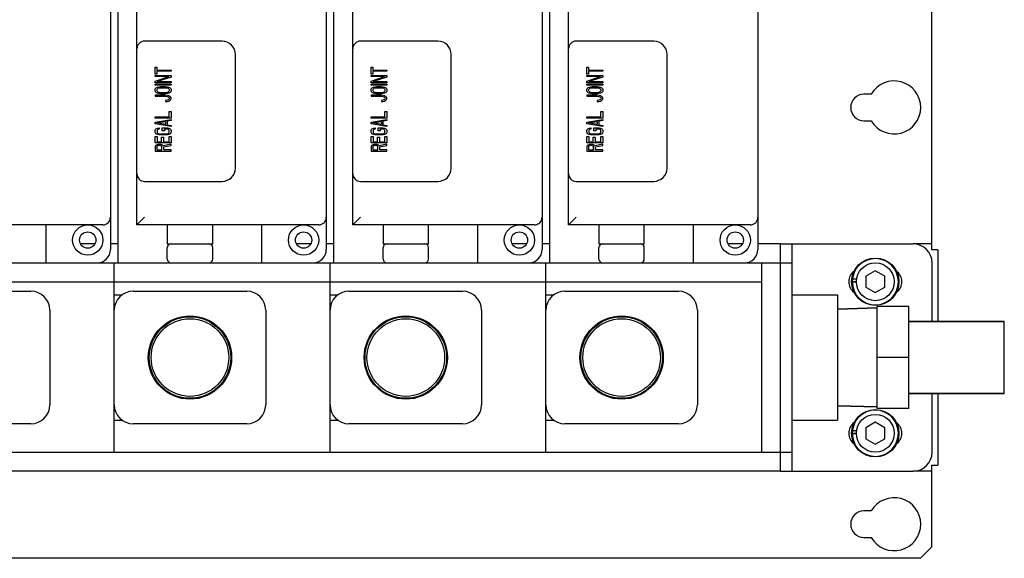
# Model space of a CAD drawing. Header units: millimetres. Extents: x 0 to 1678, y 0 to 1186.
# Tile 11 of 17: x 952 to 1212, y 440 to 583. Entities that reach past the tile are written whole.
import ezdxf

# ---------------------------------------------------------------- set-up
doc = ezdxf.new("R2010")
doc.units = ezdxf.units.MM
doc.header["$LTSCALE"] = 92.51
doc.layers.get('0').update_dxf_attribs({"linetype": 'CONTINUOUS'})
for name, color, linetype in [('02___PRT_ALL_AXES', 7, 'CONTINUOUS'), ('13_ALL_COSM_SKETCH', 7, 'CONTINUOUS'), ('7_ALL_FEATURES', 7, 'CONTINUOUS'), ('ALL_AXIS', 7, 'CONTINUOUS')]:
    doc.layers.add(name, color=color, linetype=linetype)

msp = doc.modelspace()

# ---------------------------------------------------------------- linework, layer by layer
at = {"color": 3, "linetype": 'Continuous'}
for p, q in [((1192.77, 521.83), (1192.77, 681.83)), ((1176.81, 562.93), (1174.87, 562.93)), ((1174.87, 555.93), (1176.81, 555.93)), ((971.77, 523.43), (967.98, 523.43)), ((977.87, 523.43), (975.87, 523.43)), ((1028.77, 523.43), (1024.98, 523.43)), ((1034.87, 523.43), (1032.87, 523.43)), ((1085.77, 523.43), (1081.98, 523.43)), ((1091.87, 523.43), (1089.87, 523.43)), ((1142.77, 523.43), (1138.98, 523.43)), ((1152.87, 523.43), (1146.87, 523.43)), ((1192.77, 523.43), (1187.87, 523.43)), ((1194.37, 521.83), (1192.77, 521.83)), ((1194.37, 521.83), (1194.37, 502.96)), ((1194.37, 483.91), (1194.37, 465.03)), ((1152.87, 463.43), (572.87, 463.43)), ((1192.77, 463.43), (1187.87, 463.43)), ((1192.77, 465.03), (1194.37, 465.03)), ((1192.77, 443.43), (1192.77, 465.03)), ((1176.81, 452.93), (1174.87, 452.93)), ((1174.87, 445.93), (1176.81, 445.93)), ((1189.77, 440.43), (1192.77, 443.43)), ((1189.77, 440.43), (694.37, 440.43))]:
    msp.add_line(p, q, dxfattribs=at)
at = {"color": 7, "linetype": 'Continuous'}
for p, q in [((977.87, 518.43), (977.87, 605.93)), ((1034.87, 518.43), (1034.87, 605.93)), ((1091.87, 518.43), (1091.87, 605.93)), ((975.87, 594.93), (975.87, 521.93)), ((1032.87, 594.93), (1032.87, 521.93)), ((1089.87, 594.93), (1089.87, 521.93)), ((1146.87, 594.93), (1146.87, 521.93)), ((982.87, 528.43), (982.87, 586.43)), ((1039.87, 528.43), (1039.87, 586.43)), ((1096.87, 528.43), (1096.87, 586.43)), ((1005.37, 576.93), (984.87, 576.93)), ((1062.37, 576.93), (1041.87, 576.93)), ((1119.37, 576.93), (1098.87, 576.93)), ((1008.87, 543.43), (1008.87, 573.43)), ((1065.87, 543.43), (1065.87, 573.43)), ((1122.87, 543.43), (1122.87, 573.43)), ((984.87, 539.93), (1005.37, 539.93)), ((1041.87, 539.93), (1062.37, 539.93)), ((1098.87, 539.93), (1119.37, 539.93)), ((973.87, 528.43), (925.87, 528.43)), ((958.87, 518.43), (958.87, 528.43)), ((982.87, 528.43), (984.87, 530.43)), ((1030.87, 528.43), (982.87, 528.43)), ((990.87, 528.43), (990.87, 523.43)), ((1002.87, 523.43), (1002.87, 528.43)), ((1015.87, 518.43), (1015.87, 528.43)), ((1039.87, 528.43), (1041.87, 530.43)), ((1087.87, 528.43), (1039.87, 528.43)), ((1047.87, 528.43), (1047.87, 523.43)), ((1059.87, 523.43), (1059.87, 528.43)), ((1072.87, 518.43), (1072.87, 528.43)), ((1096.87, 528.43), (1098.87, 530.43)), ((1144.87, 528.43), (1096.87, 528.43)), ((1104.87, 528.43), (1104.87, 523.43)), ((1116.87, 523.43), (1116.87, 528.43)), ((1129.87, 518.43), (1129.87, 528.43)), ((990.87, 523.43), (1002.87, 523.43)), ((1047.87, 523.43), (1059.87, 523.43)), ((1104.87, 523.43), (1116.87, 523.43)), ((1152.87, 523.43), (1187.87, 523.43)), ((1152.87, 463.43), (1152.87, 523.43)), ((1155.87, 463.43), (1155.87, 523.43)), ((990.87, 519.43), (990.87, 522.43)), ((1002.87, 519.43), (1002.87, 522.43)), ((1047.87, 519.43), (1047.87, 522.43)), ((1059.87, 519.43), (1059.87, 522.43)), ((1104.87, 519.43), (1104.87, 522.43)), ((1116.87, 519.43), (1116.87, 522.43)), ((569.87, 518.43), (1155.87, 518.43)), ((976.87, 468.43), (976.87, 518.43)), ((1033.87, 468.43), (1033.87, 518.43)), ((1090.87, 468.43), (1090.87, 518.43)), ((1147.87, 468.43), (1147.87, 518.43)), ((1192.87, 502.96), (1192.87, 518.43)), ((1177.87, 516.32), (1175.37, 514.88)), ((1180.37, 514.88), (1177.87, 516.32)), ((577.87, 513.43), (1147.87, 513.43)), ((1171.77, 513.5), (1172.88, 513.5)), ((1171.77, 513.37), (1172.88, 513.37)), ((1171.82, 514.2), (1172.93, 514.2)), ((1175.37, 514.88), (1175.37, 511.99)), ((1180.37, 511.99), (1180.37, 514.88)), ((924.87, 510.93), (954.87, 510.93)), ((976.87, 509.93), (978.87, 509.93)), ((981.87, 510.93), (1011.87, 510.93)), ((1033.87, 509.93), (1035.87, 509.93)), ((1038.87, 510.93), (1068.87, 510.93)), ((1090.87, 509.93), (1092.87, 509.93)), ((1095.87, 510.93), (1125.87, 510.93)), ((1175.37, 511.99), (1177.87, 510.55)), ((1177.87, 510.55), (1180.37, 511.99)), ((959.87, 505.93), (959.87, 480.93)), ((1016.87, 505.93), (1016.87, 480.93)), ((1073.87, 505.93), (1073.87, 480.93)), ((1130.87, 505.93), (1130.87, 480.93)), ((1192.87, 468.43), (1192.87, 483.91)), ((954.87, 475.93), (924.87, 475.93)), ((976.87, 476.93), (978.87, 476.93)), ((1011.87, 475.93), (981.87, 475.93)), ((1033.87, 476.93), (1035.87, 476.93)), ((1068.87, 475.93), (1038.87, 475.93)), ((1090.87, 476.93), (1092.87, 476.93)), ((1125.87, 475.93), (1095.87, 475.93)), ((1177.87, 476.32), (1175.37, 474.88)), ((1180.37, 474.88), (1177.87, 476.32)), ((1171.77, 473.5), (1172.88, 473.5)), ((1171.77, 473.37), (1172.88, 473.37)), ((1171.82, 474.2), (1172.93, 474.2)), ((1175.37, 474.88), (1175.37, 471.99)), ((1180.37, 471.99), (1180.37, 474.88)), ((1175.37, 471.99), (1177.87, 470.55)), ((1177.87, 470.55), (1180.37, 471.99)), ((569.87, 468.43), (1155.87, 468.43)), ((1152.87, 463.43), (1187.87, 463.43))]:
    msp.add_line(p, q, dxfattribs=at)
for centre, radius in [((996.87, 493.43), 11), ((996.87, 493.43), 10.77), ((996.87, 493.43), 10.25), ((1053.87, 493.43), 11), ((1053.87, 493.43), 10.77), ((1053.87, 493.43), 10.25), ((1110.87, 493.43), 11), ((1110.87, 493.43), 10.77), ((1110.87, 493.43), 10.25)]:
    msp.add_circle(centre, radius, dxfattribs=at)
for centre, radius, start, end in [((984.87, 574.93), 2, 90, 180), ((1005.37, 573.43), 3.5, 0, 90), ((1041.87, 574.93), 2, 90, 180), ((1062.37, 573.43), 3.5, 0, 90), ((1098.87, 574.93), 2, 90, 180), ((1119.37, 573.43), 3.5, 0, 90), ((984.87, 541.93), 2, 180, 270), ((1005.37, 543.43), 3.5, 270, 360), ((1041.87, 541.93), 2, 180, 270), ((1062.37, 543.43), 3.5, 270, 360), ((1098.87, 541.93), 2, 180, 270), ((1119.37, 543.43), 3.5, 270, 360), ((973.87, 530.43), 2, 270, 360), ((1030.87, 530.43), 2, 270, 360), ((1087.87, 530.43), 2, 270, 360), ((1144.87, 530.43), 2, 270, 360), ((991.87, 522.43), 1, 90, 180), ((1001.87, 522.43), 1, 0, 90), ((1048.87, 522.43), 1, 90, 180), ((1058.87, 522.43), 1, 0, 90), ((1105.87, 522.43), 1, 90, 180), ((1115.87, 522.43), 1, 0, 90), ((1187.87, 518.43), 5, 0, 90), ((972.37, 521.93), 3.5, 270, 360), ((1029.37, 521.93), 3.5, 270, 360), ((1086.37, 521.93), 3.5, 270, 360), ((1143.37, 521.93), 3.5, 270, 360), ((991.87, 519.43), 1, 180, 270), ((1001.87, 519.43), 1, 270, 360), ((1048.87, 519.43), 1, 180, 270), ((1058.87, 519.43), 1, 270, 360), ((1105.87, 519.43), 1, 180, 270), ((1115.87, 519.43), 1, 270, 360), ((1177.87, 513.43), 6.1, 180.6015, 179.3985), ((954.87, 505.93), 5, 0, 90), ((981.87, 505.93), 5, 90, 180), ((1011.87, 505.93), 5, 0, 90), ((1038.87, 505.93), 5, 90, 180), ((1068.87, 505.93), 5, 0, 90), ((1095.87, 505.93), 5, 90, 180), ((1125.87, 505.93), 5, 0, 90), ((954.87, 480.93), 5, 270, 360), ((981.87, 480.93), 5, 180, 270), ((1011.87, 480.93), 5, 270, 360), ((1038.87, 480.93), 5, 180, 270), ((1068.87, 480.93), 5, 270, 360), ((1095.87, 480.93), 5, 180, 270), ((1125.87, 480.93), 5, 270, 360), ((1177.87, 473.43), 6.1, 180.6015, 179.3985), ((1187.87, 468.43), 5, 270, 360)]:
    msp.add_arc(centre, radius, start, end, dxfattribs=at)
at = {"color": 3, "linetype": 'Continuous'}
for centre, radius, start, end in [((1182.87, 559.43), 7, 210, 150), ((1174.87, 559.43), 3.5, 90, 270), ((1182.87, 449.43), 7, 210, 150), ((1174.87, 449.43), 3.5, 90, 270)]:
    msp.add_arc(centre, radius, start, end, dxfattribs=at)
at = {"layer": '02___PRT_ALL_AXES', "color": 7, "linetype": 'Continuous'}
for p, q in [((1155.87, 509.93), (1167.87, 509.93)), ((1167.87, 509.93), (1167.87, 476.93)), ((1178.34, 506.5), (1167.87, 506.17)), ((1211.94, 502.96), (1186.74, 502.96)), ((1211.94, 483.91), (1211.94, 502.96)), ((1211.94, 483.91), (1186.74, 483.91)), ((1178.34, 480.37), (1167.87, 480.69)), ((1155.87, 476.93), (1167.87, 476.93))]:
    msp.add_line(p, q, dxfattribs=at)
for centre, radius in [((969.87, 524.43), 4), ((1026.87, 524.43), 4), ((1083.87, 524.43), 4), ((1140.87, 524.43), 4), ((969.87, 524.43), 2.15), ((1026.87, 524.43), 2.15), ((1083.87, 524.43), 2.15), ((1140.87, 524.43), 2.15)]:
    msp.add_circle(centre, radius, dxfattribs=at)
for centre, start, end in [((1174.37, 513.43), 126.6647, 233.3353), ((1181.37, 513.43), 306.6647, 53.3353), ((1174.37, 473.43), 126.6647, 233.3353), ((1181.37, 473.43), 306.6647, 53.3353)]:
    msp.add_arc(centre, 3.5, start, end, dxfattribs=at)
at = {"layer": '13_ALL_COSM_SKETCH', "color": 7, "linetype": 'Continuous'}
for p, q in [((987.7, 570.02), (988.14, 570.02)), ((987.7, 568.23), (987.7, 570.02)), ((988.14, 570.02), (988.14, 569.26)), ((1044.7, 570.02), (1045.14, 570.02)), ((1044.7, 568.23), (1044.7, 570.02)), ((1045.14, 570.02), (1045.14, 569.26)), ((1101.7, 570.02), (1102.14, 570.02)), ((1101.7, 568.23), (1101.7, 570.02)), ((1102.14, 570.02), (1102.14, 569.26)), ((988.14, 568.23), (987.7, 568.23)), ((987.7, 567.85), (991.87, 567.85)), ((987.7, 567.57), (987.7, 567.85)), ((991.25, 567.57), (987.7, 567.57)), ((987.7, 566.39), (991.25, 567.57)), ((988.14, 569.26), (991.87, 569.26)), ((991.87, 568.98), (988.14, 568.98)), ((988.14, 568.98), (988.14, 568.23)), ((991.87, 567.43), (988.23, 566.25)), ((991.87, 569.26), (991.87, 568.98)), ((991.87, 567.85), (991.87, 567.43)), ((1045.14, 568.23), (1044.7, 568.23)), ((1044.7, 567.85), (1048.87, 567.85)), ((1044.7, 567.57), (1044.7, 567.85)), ((1048.25, 567.57), (1044.7, 567.57)), ((1044.7, 566.39), (1048.25, 567.57)), ((1045.14, 569.26), (1048.87, 569.26)), ((1048.87, 568.98), (1045.14, 568.98)), ((1045.14, 568.98), (1045.14, 568.23)), ((1048.87, 567.43), (1045.23, 566.25)), ((1048.87, 569.26), (1048.87, 568.98)), ((1048.87, 567.85), (1048.87, 567.43)), ((1102.14, 568.23), (1101.7, 568.23)), ((1101.7, 567.85), (1105.87, 567.85)), ((1101.7, 567.57), (1101.7, 567.85)), ((1105.25, 567.57), (1101.7, 567.57)), ((1101.7, 566.39), (1105.25, 567.57)), ((1102.14, 569.26), (1105.87, 569.26)), ((1105.87, 568.98), (1102.14, 568.98)), ((1102.14, 568.98), (1102.14, 568.23)), ((1105.87, 567.43), (1102.23, 566.25)), ((1105.87, 569.26), (1105.87, 568.98)), ((1105.87, 567.85), (1105.87, 567.43)), ((987.7, 565.97), (987.7, 566.39)), ((991.87, 565.97), (987.7, 565.97)), ((987.7, 565.59), (991.87, 565.59)), ((987.7, 565.31), (987.7, 565.59)), ((991.87, 565.31), (987.7, 565.31)), ((987.7, 564.18), (987.79, 564.41)), ((987.79, 564.41), (987.97, 564.6)), ((987.97, 564.6), (988.32, 564.79)), ((988.23, 566.25), (991.87, 566.25)), ((988.23, 564.18), (988.32, 564.37)), ((988.32, 564.79), (988.68, 564.89)), ((988.32, 564.37), (988.5, 564.51)), ((988.5, 564.51), (988.76, 564.6)), ((988.68, 564.89), (989.12, 564.93)), ((988.76, 564.6), (989.12, 564.65)), ((989.12, 564.93), (990.45, 564.93)), ((989.12, 564.65), (990.45, 564.65)), ((990.45, 564.93), (990.9, 564.89)), ((990.45, 564.65), (990.81, 564.6)), ((990.81, 564.6), (991.07, 564.51)), ((990.9, 564.89), (991.25, 564.79)), ((991.07, 564.51), (991.25, 564.37)), ((991.25, 564.79), (991.61, 564.6)), ((991.25, 564.37), (991.34, 564.18)), ((991.61, 564.6), (991.78, 564.41)), ((991.78, 564.41), (991.87, 564.18)), ((991.87, 566.25), (991.87, 565.97)), ((991.87, 565.59), (991.87, 565.31)), ((1044.7, 565.97), (1044.7, 566.39)), ((1048.87, 565.97), (1044.7, 565.97)), ((1044.7, 565.59), (1048.87, 565.59)), ((1044.7, 565.31), (1044.7, 565.59)), ((1048.87, 565.31), (1044.7, 565.31)), ((1044.7, 564.18), (1044.79, 564.41)), ((1044.79, 564.41), (1044.97, 564.6)), ((1044.97, 564.6), (1045.32, 564.79)), ((1045.23, 566.25), (1048.87, 566.25)), ((1045.23, 564.18), (1045.32, 564.37)), ((1045.32, 564.79), (1045.68, 564.89)), ((1045.32, 564.37), (1045.5, 564.51)), ((1045.5, 564.51), (1045.76, 564.6)), ((1045.68, 564.89), (1046.12, 564.93)), ((1045.76, 564.6), (1046.12, 564.65)), ((1046.12, 564.93), (1047.45, 564.93)), ((1046.12, 564.65), (1047.45, 564.65)), ((1047.45, 564.93), (1047.9, 564.89)), ((1047.45, 564.65), (1047.81, 564.6)), ((1047.81, 564.6), (1048.07, 564.51)), ((1047.9, 564.89), (1048.25, 564.79)), ((1048.07, 564.51), (1048.25, 564.37)), ((1048.25, 564.79), (1048.61, 564.6)), ((1048.25, 564.37), (1048.34, 564.18)), ((1048.61, 564.6), (1048.78, 564.41)), ((1048.78, 564.41), (1048.87, 564.18)), ((1048.87, 566.25), (1048.87, 565.97)), ((1048.87, 565.59), (1048.87, 565.31)), ((1101.7, 565.97), (1101.7, 566.39)), ((1105.87, 565.97), (1101.7, 565.97)), ((1101.7, 565.59), (1105.87, 565.59)), ((1101.7, 565.31), (1101.7, 565.59)), ((1105.87, 565.31), (1101.7, 565.31)), ((1101.7, 564.18), (1101.79, 564.41)), ((1101.79, 564.41), (1101.97, 564.6)), ((1101.97, 564.6), (1102.32, 564.79)), ((1102.23, 566.25), (1105.87, 566.25)), ((1102.23, 564.18), (1102.32, 564.37)), ((1102.32, 564.79), (1102.68, 564.89)), ((1102.32, 564.37), (1102.5, 564.51)), ((1102.5, 564.51), (1102.76, 564.6)), ((1102.68, 564.89), (1103.12, 564.93)), ((1102.76, 564.6), (1103.12, 564.65)), ((1103.12, 564.93), (1104.45, 564.93)), ((1103.12, 564.65), (1104.45, 564.65)), ((1104.45, 564.93), (1104.9, 564.89)), ((1104.45, 564.65), (1104.81, 564.6)), ((1104.81, 564.6), (1105.07, 564.51)), ((1104.9, 564.89), (1105.25, 564.79)), ((1105.07, 564.51), (1105.25, 564.37)), ((1105.25, 564.79), (1105.61, 564.6)), ((1105.25, 564.37), (1105.34, 564.18)), ((1105.61, 564.6), (1105.78, 564.41)), ((1105.78, 564.41), (1105.87, 564.18)), ((1105.87, 566.25), (1105.87, 565.97)), ((1105.87, 565.59), (1105.87, 565.31)), ((987.7, 563.8), (987.7, 564.18)), ((987.79, 563.57), (987.7, 563.8)), ((990.45, 562.67), (987.7, 562.67)), ((987.7, 562.67), (987.7, 562.39)), ((987.7, 562.39), (990.45, 562.39)), ((987.97, 563.38), (987.79, 563.57)), ((988.32, 563.19), (987.97, 563.38)), ((988.23, 563.8), (988.23, 564.18)), ((988.32, 563.61), (988.23, 563.8)), ((988.5, 563.47), (988.32, 563.61)), ((988.68, 563.1), (988.32, 563.19)), ((988.76, 563.38), (988.5, 563.47)), ((989.12, 563.05), (988.68, 563.1)), ((989.12, 563.33), (988.76, 563.38)), ((990.45, 563.33), (989.12, 563.33)), ((990.45, 563.05), (989.12, 563.05)), ((990.81, 563.38), (990.45, 563.33)), ((990.9, 563.1), (990.45, 563.05)), ((990.9, 562.62), (990.45, 562.67)), ((990.45, 562.39), (990.81, 562.34)), ((991.07, 563.47), (990.81, 563.38)), ((990.81, 562.34), (991.07, 562.25)), ((991.25, 563.19), (990.9, 563.1)), ((991.25, 562.53), (990.9, 562.62)), ((991.25, 563.61), (991.07, 563.47)), ((991.07, 562.25), (991.25, 562.11)), ((991.34, 563.8), (991.25, 563.61)), ((991.61, 563.38), (991.25, 563.19)), ((991.61, 562.34), (991.25, 562.53)), ((991.25, 562.11), (991.34, 561.92)), ((991.34, 561.73), (991.25, 561.54)), ((991.34, 564.18), (991.34, 563.8)), ((991.34, 561.92), (991.34, 561.73)), ((991.78, 563.57), (991.61, 563.38)), ((991.78, 562.15), (991.61, 562.34)), ((991.87, 563.8), (991.78, 563.57)), ((991.87, 561.92), (991.78, 562.15)), ((991.78, 561.49), (991.87, 561.73)), ((991.87, 564.18), (991.87, 563.8)), ((991.87, 561.73), (991.87, 561.92)), ((1044.7, 563.8), (1044.7, 564.18)), ((1044.79, 563.57), (1044.7, 563.8)), ((1047.45, 562.67), (1044.7, 562.67)), ((1044.7, 562.67), (1044.7, 562.39)), ((1044.7, 562.39), (1047.45, 562.39)), ((1044.97, 563.38), (1044.79, 563.57)), ((1045.32, 563.19), (1044.97, 563.38)), ((1045.23, 563.8), (1045.23, 564.18)), ((1045.32, 563.61), (1045.23, 563.8)), ((1045.5, 563.47), (1045.32, 563.61)), ((1045.68, 563.1), (1045.32, 563.19)), ((1045.76, 563.38), (1045.5, 563.47)), ((1046.12, 563.05), (1045.68, 563.1)), ((1046.12, 563.33), (1045.76, 563.38)), ((1047.45, 563.33), (1046.12, 563.33)), ((1047.45, 563.05), (1046.12, 563.05)), ((1047.81, 563.38), (1047.45, 563.33)), ((1047.9, 563.1), (1047.45, 563.05)), ((1047.9, 562.62), (1047.45, 562.67)), ((1047.45, 562.39), (1047.81, 562.34)), ((1048.07, 563.47), (1047.81, 563.38)), ((1047.81, 562.34), (1048.07, 562.25)), ((1048.25, 563.19), (1047.9, 563.1)), ((1048.25, 562.53), (1047.9, 562.62)), ((1048.25, 563.61), (1048.07, 563.47)), ((1048.07, 562.25), (1048.25, 562.11)), ((1048.34, 563.8), (1048.25, 563.61)), ((1048.61, 563.38), (1048.25, 563.19)), ((1048.61, 562.34), (1048.25, 562.53)), ((1048.25, 562.11), (1048.34, 561.92)), ((1048.34, 561.73), (1048.25, 561.54)), ((1048.34, 564.18), (1048.34, 563.8)), ((1048.34, 561.92), (1048.34, 561.73)), ((1048.78, 563.57), (1048.61, 563.38)), ((1048.78, 562.15), (1048.61, 562.34)), ((1048.87, 563.8), (1048.78, 563.57)), ((1048.87, 561.92), (1048.78, 562.15)), ((1048.78, 561.49), (1048.87, 561.73)), ((1048.87, 564.18), (1048.87, 563.8)), ((1048.87, 561.73), (1048.87, 561.92)), ((1101.7, 563.8), (1101.7, 564.18)), ((1101.79, 563.57), (1101.7, 563.8)), ((1104.45, 562.67), (1101.7, 562.67)), ((1101.7, 562.67), (1101.7, 562.39)), ((1101.7, 562.39), (1104.45, 562.39)), ((1101.97, 563.38), (1101.79, 563.57)), ((1102.32, 563.19), (1101.97, 563.38)), ((1102.23, 563.8), (1102.23, 564.18)), ((1102.32, 563.61), (1102.23, 563.8)), ((1102.5, 563.47), (1102.32, 563.61)), ((1102.68, 563.1), (1102.32, 563.19)), ((1102.76, 563.38), (1102.5, 563.47)), ((1103.12, 563.05), (1102.68, 563.1)), ((1103.12, 563.33), (1102.76, 563.38)), ((1104.45, 563.33), (1103.12, 563.33)), ((1104.45, 563.05), (1103.12, 563.05)), ((1104.81, 563.38), (1104.45, 563.33)), ((1104.9, 563.1), (1104.45, 563.05)), ((1104.9, 562.62), (1104.45, 562.67)), ((1104.45, 562.39), (1104.81, 562.34)), ((1105.07, 563.47), (1104.81, 563.38)), ((1104.81, 562.34), (1105.07, 562.25)), ((1105.25, 563.19), (1104.9, 563.1)), ((1105.25, 562.53), (1104.9, 562.62)), ((1105.25, 563.61), (1105.07, 563.47)), ((1105.07, 562.25), (1105.25, 562.11)), ((1105.34, 563.8), (1105.25, 563.61)), ((1105.61, 563.38), (1105.25, 563.19)), ((1105.61, 562.34), (1105.25, 562.53)), ((1105.25, 562.11), (1105.34, 561.92)), ((1105.34, 561.73), (1105.25, 561.54)), ((1105.34, 564.18), (1105.34, 563.8)), ((1105.34, 561.92), (1105.34, 561.73)), ((1105.78, 563.57), (1105.61, 563.38)), ((1105.78, 562.15), (1105.61, 562.34)), ((1105.87, 563.8), (1105.78, 563.57)), ((1105.87, 561.92), (1105.78, 562.15)), ((1105.78, 561.49), (1105.87, 561.73)), ((1105.87, 564.18), (1105.87, 563.8)), ((1105.87, 561.73), (1105.87, 561.92)), ((990.81, 561.31), (990.45, 561.26)), ((990.45, 561.26), (990.45, 560.98)), ((990.45, 560.98), (990.9, 561.02)), ((991.07, 561.4), (990.81, 561.31)), ((990.9, 561.02), (991.25, 561.12)), ((991.25, 561.54), (991.07, 561.4)), ((991.25, 561.12), (991.61, 561.31)), ((991.61, 561.31), (991.78, 561.49)), ((1047.81, 561.31), (1047.45, 561.26)), ((1047.45, 561.26), (1047.45, 560.98)), ((1047.45, 560.98), (1047.9, 561.02)), ((1048.07, 561.4), (1047.81, 561.31)), ((1047.9, 561.02), (1048.25, 561.12)), ((1048.25, 561.54), (1048.07, 561.4)), ((1048.25, 561.12), (1048.61, 561.31)), ((1048.61, 561.31), (1048.78, 561.49)), ((1104.81, 561.31), (1104.45, 561.26)), ((1104.45, 561.26), (1104.45, 560.98)), ((1104.45, 560.98), (1104.9, 561.02)), ((1105.07, 561.4), (1104.81, 561.31)), ((1104.9, 561.02), (1105.25, 561.12)), ((1105.25, 561.54), (1105.07, 561.4)), ((1105.25, 561.12), (1105.61, 561.31)), ((1105.61, 561.31), (1105.78, 561.49)), ((987.7, 556.93), (991.34, 556.93)), ((987.7, 556.64), (987.7, 556.93)), ((991.87, 556.64), (987.7, 556.64)), ((991.34, 558.34), (991.87, 558.34)), ((991.34, 556.93), (991.34, 558.34)), ((991.87, 558.34), (991.87, 556.64)), ((1044.7, 556.93), (1048.34, 556.93)), ((1044.7, 556.64), (1044.7, 556.93)), ((1048.87, 556.64), (1044.7, 556.64)), ((1048.34, 558.34), (1048.87, 558.34)), ((1048.34, 556.93), (1048.34, 558.34)), ((1048.87, 558.34), (1048.87, 556.64)), ((1101.7, 556.93), (1105.34, 556.93)), ((1101.7, 556.64), (1101.7, 556.93)), ((1105.87, 556.64), (1101.7, 556.64)), ((1105.34, 558.34), (1105.87, 558.34)), ((1105.34, 556.93), (1105.34, 558.34)), ((1105.87, 558.34), (1105.87, 556.64)), ((987.7, 555.51), (991.87, 556.27)), ((987.7, 555.14), (987.7, 555.51)), ((991.87, 554.38), (987.7, 555.14)), ((987.97, 553.77), (988.32, 553.96)), ((988.05, 555.33), (990.45, 555.75)), ((990.45, 554.9), (988.05, 555.33)), ((988.32, 553.96), (988.76, 554.01)), ((988.76, 554.01), (988.76, 553.72)), ((989.56, 554.01), (990.9, 554.01)), ((989.56, 553.3), (989.56, 554.01)), ((990.45, 555.75), (990.45, 554.9)), ((991.87, 555.98), (990.81, 555.8)), ((990.81, 555.8), (990.81, 554.85)), ((990.81, 554.85), (991.87, 554.67)), ((990.9, 554.01), (991.25, 553.96)), ((991.25, 553.96), (991.61, 553.77)), ((991.87, 556.27), (991.87, 555.98)), ((991.87, 554.67), (991.87, 554.38)), ((1044.7, 555.51), (1048.87, 556.27)), ((1044.7, 555.14), (1044.7, 555.51)), ((1048.87, 554.38), (1044.7, 555.14)), ((1044.97, 553.77), (1045.32, 553.96)), ((1045.05, 555.33), (1047.45, 555.75)), ((1047.45, 554.9), (1045.05, 555.33)), ((1045.32, 553.96), (1045.76, 554.01)), ((1045.76, 554.01), (1045.76, 553.72)), ((1046.56, 554.01), (1047.9, 554.01)), ((1046.56, 553.3), (1046.56, 554.01)), ((1047.45, 555.75), (1047.45, 554.9)), ((1048.87, 555.98), (1047.81, 555.8)), ((1047.81, 555.8), (1047.81, 554.85)), ((1047.81, 554.85), (1048.87, 554.67)), ((1047.9, 554.01), (1048.25, 553.96)), ((1048.25, 553.96), (1048.61, 553.77)), ((1048.87, 556.27), (1048.87, 555.98)), ((1048.87, 554.67), (1048.87, 554.38)), ((1101.7, 555.51), (1105.87, 556.27)), ((1101.7, 555.14), (1101.7, 555.51)), ((1105.87, 554.38), (1101.7, 555.14)), ((1101.97, 553.77), (1102.32, 553.96)), ((1102.05, 555.33), (1104.45, 555.75)), ((1104.45, 554.9), (1102.05, 555.33)), ((1102.32, 553.96), (1102.76, 554.01)), ((1102.76, 554.01), (1102.76, 553.72)), ((1103.56, 554.01), (1104.9, 554.01)), ((1103.56, 553.3), (1103.56, 554.01)), ((1104.45, 555.75), (1104.45, 554.9)), ((1105.87, 555.98), (1104.81, 555.8)), ((1104.81, 555.8), (1104.81, 554.85)), ((1104.81, 554.85), (1105.87, 554.67)), ((1104.9, 554.01), (1105.25, 553.96)), ((1105.25, 553.96), (1105.61, 553.77)), ((1105.87, 556.27), (1105.87, 555.98)), ((1105.87, 554.67), (1105.87, 554.38)), ((987.7, 553.35), (987.79, 553.58)), ((987.7, 552.92), (987.7, 553.35)), ((987.79, 552.69), (987.7, 552.92)), ((987.7, 551.79), (988.23, 551.79)), ((987.7, 550.1), (987.7, 551.79)), ((987.79, 553.58), (987.97, 553.77)), ((987.97, 552.5), (987.79, 552.69)), ((988.32, 552.31), (987.97, 552.5)), ((988.32, 553.54), (988.23, 553.35)), ((988.23, 553.35), (988.23, 552.92)), ((988.23, 552.92), (988.32, 552.74)), ((988.23, 551.79), (988.23, 550.38)), ((988.5, 553.68), (988.32, 553.54)), ((988.32, 552.74), (988.5, 552.59)), ((988.68, 552.22), (988.32, 552.31)), ((988.76, 553.72), (988.5, 553.68)), ((988.5, 552.59), (988.76, 552.5)), ((989.12, 552.17), (988.68, 552.22)), ((988.76, 552.5), (989.12, 552.45)), ((989.12, 552.45), (990.45, 552.45)), ((990.45, 552.17), (989.12, 552.17)), ((989.39, 551.61), (989.92, 551.61)), ((989.39, 550.38), (989.39, 551.61)), ((990.1, 553.3), (989.56, 553.3)), ((989.92, 551.61), (989.92, 550.38)), ((990.81, 553.72), (990.1, 553.72)), ((990.1, 553.72), (990.1, 553.3)), ((990.45, 552.45), (990.81, 552.5)), ((990.9, 552.22), (990.45, 552.17)), ((991.07, 553.68), (990.81, 553.72)), ((990.81, 552.5), (991.07, 552.59)), ((991.25, 552.31), (990.9, 552.22)), ((991.25, 553.54), (991.07, 553.68)), ((991.07, 552.59), (991.25, 552.74)), ((991.34, 553.35), (991.25, 553.54)), ((991.25, 552.74), (991.34, 552.92)), ((991.61, 552.5), (991.25, 552.31)), ((991.34, 552.92), (991.34, 553.35)), ((991.34, 551.79), (991.87, 551.79)), ((991.34, 550.38), (991.34, 551.79)), ((991.61, 553.77), (991.78, 553.58)), ((991.78, 552.69), (991.61, 552.5)), ((991.78, 553.58), (991.87, 553.35)), ((991.87, 552.92), (991.78, 552.69)), ((991.87, 553.35), (991.87, 552.92)), ((991.87, 551.79), (991.87, 550.1)), ((1044.7, 553.35), (1044.79, 553.58)), ((1044.7, 552.92), (1044.7, 553.35)), ((1044.79, 552.69), (1044.7, 552.92)), ((1044.7, 551.79), (1045.23, 551.79)), ((1044.7, 550.1), (1044.7, 551.79)), ((1044.79, 553.58), (1044.97, 553.77)), ((1044.97, 552.5), (1044.79, 552.69)), ((1045.32, 552.31), (1044.97, 552.5)), ((1045.32, 553.54), (1045.23, 553.35)), ((1045.23, 553.35), (1045.23, 552.92)), ((1045.23, 552.92), (1045.32, 552.74)), ((1045.23, 551.79), (1045.23, 550.38)), ((1045.5, 553.68), (1045.32, 553.54)), ((1045.32, 552.74), (1045.5, 552.59)), ((1045.68, 552.22), (1045.32, 552.31)), ((1045.76, 553.72), (1045.5, 553.68)), ((1045.5, 552.59), (1045.76, 552.5)), ((1046.12, 552.17), (1045.68, 552.22)), ((1045.76, 552.5), (1046.12, 552.45)), ((1046.12, 552.45), (1047.45, 552.45)), ((1047.45, 552.17), (1046.12, 552.17)), ((1046.39, 551.61), (1046.92, 551.61)), ((1046.39, 550.38), (1046.39, 551.61)), ((1047.1, 553.3), (1046.56, 553.3)), ((1046.92, 551.61), (1046.92, 550.38)), ((1047.81, 553.72), (1047.1, 553.72)), ((1047.1, 553.72), (1047.1, 553.3)), ((1047.45, 552.45), (1047.81, 552.5)), ((1047.9, 552.22), (1047.45, 552.17)), ((1048.07, 553.68), (1047.81, 553.72)), ((1047.81, 552.5), (1048.07, 552.59)), ((1048.25, 552.31), (1047.9, 552.22)), ((1048.25, 553.54), (1048.07, 553.68)), ((1048.07, 552.59), (1048.25, 552.74)), ((1048.34, 553.35), (1048.25, 553.54)), ((1048.25, 552.74), (1048.34, 552.92)), ((1048.61, 552.5), (1048.25, 552.31)), ((1048.34, 552.92), (1048.34, 553.35)), ((1048.34, 551.79), (1048.87, 551.79)), ((1048.34, 550.38), (1048.34, 551.79)), ((1048.61, 553.77), (1048.78, 553.58)), ((1048.78, 552.69), (1048.61, 552.5)), ((1048.78, 553.58), (1048.87, 553.35)), ((1048.87, 552.92), (1048.78, 552.69)), ((1048.87, 553.35), (1048.87, 552.92)), ((1048.87, 551.79), (1048.87, 550.1)), ((1101.7, 553.35), (1101.79, 553.58)), ((1101.7, 552.92), (1101.7, 553.35)), ((1101.79, 552.69), (1101.7, 552.92)), ((1101.7, 551.79), (1102.23, 551.79)), ((1101.7, 550.1), (1101.7, 551.79)), ((1101.79, 553.58), (1101.97, 553.77)), ((1101.97, 552.5), (1101.79, 552.69)), ((1102.32, 552.31), (1101.97, 552.5)), ((1102.32, 553.54), (1102.23, 553.35)), ((1102.23, 553.35), (1102.23, 552.92)), ((1102.23, 552.92), (1102.32, 552.74)), ((1102.23, 551.79), (1102.23, 550.38)), ((1102.5, 553.68), (1102.32, 553.54)), ((1102.32, 552.74), (1102.5, 552.59)), ((1102.68, 552.22), (1102.32, 552.31)), ((1102.76, 553.72), (1102.5, 553.68)), ((1102.5, 552.59), (1102.76, 552.5)), ((1103.12, 552.17), (1102.68, 552.22)), ((1102.76, 552.5), (1103.12, 552.45)), ((1103.12, 552.45), (1104.45, 552.45)), ((1104.45, 552.17), (1103.12, 552.17)), ((1103.39, 551.61), (1103.92, 551.61)), ((1103.39, 550.38), (1103.39, 551.61)), ((1104.1, 553.3), (1103.56, 553.3)), ((1103.92, 551.61), (1103.92, 550.38)), ((1104.81, 553.72), (1104.1, 553.72)), ((1104.1, 553.72), (1104.1, 553.3)), ((1104.45, 552.45), (1104.81, 552.5)), ((1104.9, 552.22), (1104.45, 552.17)), ((1105.07, 553.68), (1104.81, 553.72)), ((1104.81, 552.5), (1105.07, 552.59)), ((1105.25, 552.31), (1104.9, 552.22)), ((1105.25, 553.54), (1105.07, 553.68)), ((1105.07, 552.59), (1105.25, 552.74)), ((1105.34, 553.35), (1105.25, 553.54)), ((1105.25, 552.74), (1105.34, 552.92)), ((1105.61, 552.5), (1105.25, 552.31)), ((1105.34, 552.92), (1105.34, 553.35)), ((1105.34, 551.79), (1105.87, 551.79)), ((1105.34, 550.38), (1105.34, 551.79)), ((1105.61, 553.77), (1105.78, 553.58)), ((1105.78, 552.69), (1105.61, 552.5)), ((1105.78, 553.58), (1105.87, 553.35)), ((1105.87, 552.92), (1105.78, 552.69)), ((1105.87, 553.35), (1105.87, 552.92)), ((1105.87, 551.79), (1105.87, 550.1)), ((991.87, 550.1), (987.7, 550.1)), ((987.79, 549.3), (987.7, 549.06)), ((987.7, 549.06), (987.7, 547.93)), ((988.05, 549.49), (987.79, 549.3)), ((988.41, 549.63), (988.05, 549.49)), ((988.23, 549.25), (988.14, 549.11)), ((988.14, 549.11), (988.14, 548.21)), ((988.23, 550.38), (989.39, 550.38)), ((988.41, 549.34), (988.23, 549.25)), ((988.68, 549.67), (988.41, 549.63)), ((988.68, 549.39), (988.41, 549.34)), ((989.03, 549.67), (988.68, 549.67)), ((988.94, 549.39), (988.68, 549.39)), ((989.21, 549.34), (988.94, 549.39)), ((989.3, 549.63), (989.03, 549.67)), ((989.39, 549.25), (989.21, 549.34)), ((989.65, 549.49), (989.3, 549.63)), ((989.47, 549.11), (989.39, 549.25)), ((989.47, 548.21), (989.47, 549.11)), ((989.83, 549.3), (989.65, 549.49)), ((991.87, 549.72), (989.83, 549.3)), ((989.92, 550.38), (991.34, 550.38)), ((990.01, 549.02), (991.87, 549.39)), ((990.01, 548.21), (990.01, 549.02)), ((991.87, 549.39), (991.87, 549.72)), ((1048.87, 550.1), (1044.7, 550.1)), ((1044.79, 549.3), (1044.7, 549.06)), ((1044.7, 549.06), (1044.7, 547.93)), ((1045.05, 549.49), (1044.79, 549.3)), ((1045.41, 549.63), (1045.05, 549.49)), ((1045.23, 549.25), (1045.14, 549.11)), ((1045.14, 549.11), (1045.14, 548.21)), ((1045.23, 550.38), (1046.39, 550.38)), ((1045.41, 549.34), (1045.23, 549.25)), ((1045.68, 549.67), (1045.41, 549.63)), ((1045.68, 549.39), (1045.41, 549.34)), ((1046.03, 549.67), (1045.68, 549.67)), ((1045.94, 549.39), (1045.68, 549.39)), ((1046.21, 549.34), (1045.94, 549.39)), ((1046.3, 549.63), (1046.03, 549.67)), ((1046.39, 549.25), (1046.21, 549.34)), ((1046.65, 549.49), (1046.3, 549.63)), ((1046.47, 549.11), (1046.39, 549.25)), ((1046.47, 548.21), (1046.47, 549.11)), ((1046.83, 549.3), (1046.65, 549.49)), ((1048.87, 549.72), (1046.83, 549.3)), ((1046.92, 550.38), (1048.34, 550.38)), ((1047.01, 549.02), (1048.87, 549.39)), ((1047.01, 548.21), (1047.01, 549.02)), ((1048.87, 549.39), (1048.87, 549.72)), ((1105.87, 550.1), (1101.7, 550.1)), ((1101.79, 549.3), (1101.7, 549.06)), ((1101.7, 549.06), (1101.7, 547.93)), ((1102.05, 549.49), (1101.79, 549.3)), ((1102.41, 549.63), (1102.05, 549.49)), ((1102.23, 549.25), (1102.14, 549.11)), ((1102.14, 549.11), (1102.14, 548.21)), ((1102.23, 550.38), (1103.39, 550.38)), ((1102.41, 549.34), (1102.23, 549.25)), ((1102.68, 549.67), (1102.41, 549.63)), ((1102.68, 549.39), (1102.41, 549.34)), ((1103.03, 549.67), (1102.68, 549.67)), ((1102.94, 549.39), (1102.68, 549.39)), ((1103.21, 549.34), (1102.94, 549.39)), ((1103.3, 549.63), (1103.03, 549.67)), ((1103.39, 549.25), (1103.21, 549.34)), ((1103.65, 549.49), (1103.3, 549.63)), ((1103.47, 549.11), (1103.39, 549.25)), ((1103.47, 548.21), (1103.47, 549.11)), ((1103.83, 549.3), (1103.65, 549.49)), ((1105.87, 549.72), (1103.83, 549.3)), ((1103.92, 550.38), (1105.34, 550.38)), ((1104.01, 549.02), (1105.87, 549.39)), ((1104.01, 548.21), (1104.01, 549.02)), ((1105.87, 549.39), (1105.87, 549.72)), ((987.7, 547.93), (991.87, 547.93)), ((988.14, 548.21), (989.47, 548.21)), ((991.87, 548.21), (990.01, 548.21)), ((991.87, 547.93), (991.87, 548.21)), ((1044.7, 547.93), (1048.87, 547.93)), ((1045.14, 548.21), (1046.47, 548.21)), ((1048.87, 548.21), (1047.01, 548.21)), ((1048.87, 547.93), (1048.87, 548.21)), ((1101.7, 547.93), (1105.87, 547.93)), ((1102.14, 548.21), (1103.47, 548.21)), ((1105.87, 548.21), (1104.01, 548.21)), ((1105.87, 547.93), (1105.87, 548.21))]:
    msp.add_line(p, q, dxfattribs=at)
at = {"layer": '7_ALL_FEATURES', "color": 7, "linetype": 'Continuous'}
for p, q in [((1167.87, 506.17), (1178.34, 506.5)), ((1186.74, 506.93), (1178.34, 506.93)), ((1178.34, 479.94), (1178.34, 506.93)), ((1186.74, 479.94), (1186.74, 506.93)), ((1186.74, 502.96), (1211.94, 502.96)), ((1186.74, 493.43), (1178.34, 493.43)), ((1186.74, 483.91), (1211.94, 483.91)), ((1167.87, 480.69), (1178.34, 480.37)), ((1186.74, 479.94), (1178.34, 479.94))]:
    msp.add_line(p, q, dxfattribs=at)
at = {"layer": 'ALL_AXIS', "color": 7, "linetype": 'Continuous'}
for centre, radius in [((1177.87, 513.43), 6.25), ((1177.87, 513.43), 5), ((1177.87, 473.43), 6.25), ((1177.87, 473.43), 5)]:
    msp.add_circle(centre, radius, dxfattribs=at)

doc.saveas('drawing.dxf')
